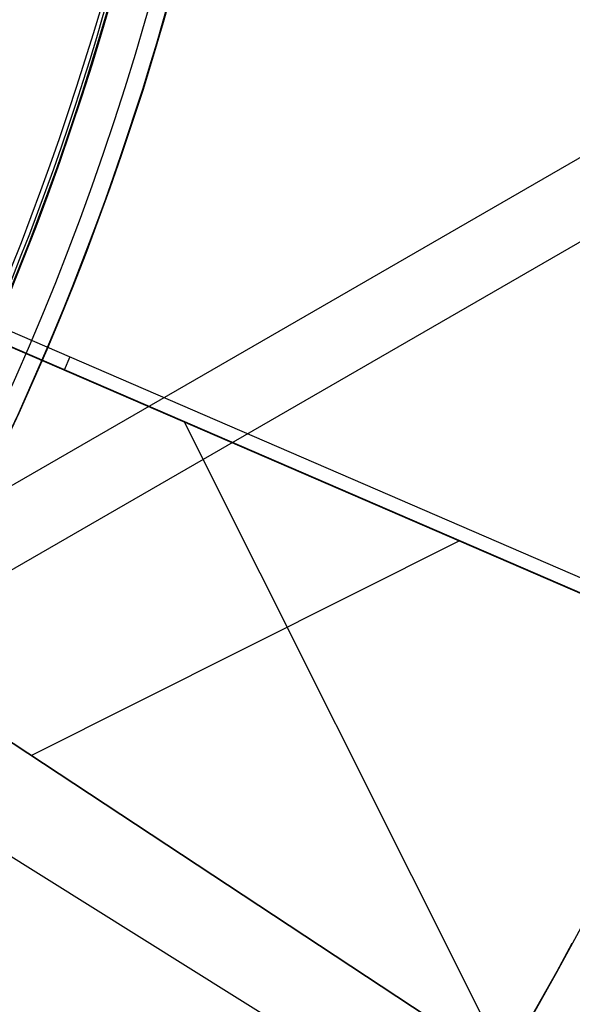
# Model space of a CAD drawing. Extents: x 19499 to 20475, y -6718 to -5871.
# Tile 22 of 60: x 20010.21 to 20015.11, y -6417.21 to -6408.47. Entities that reach past the tile are written whole.
import ezdxf

# ---------------------------------------------------------------- set-up
doc = ezdxf.new("R2010")
doc.units = 0
doc.layers.get('0').update_dxf_attribs({"linetype": 'CONTINUOUS'})
for name, color, linetype in [('BLANCO_METALICO', 7, 'CONTINUOUS'), ('COLOR', 7, 'CONTINUOUS'), ('LUZ', 7, 'CONTINUOUS')]:
    doc.layers.add(name, color=color, linetype=linetype)

msp = doc.modelspace()

# ---------------------------------------------------------------- linework, layer by layer
for p, q in [((20030.79391685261, -6401.428438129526, 105.1250029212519), (19965.06667873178, -6439.376076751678, 105.1250029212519)), ((20027.58177975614, -6402.5343723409, 51.12500292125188), (19967.63051440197, -6437.14725153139, 51.12500292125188))]:
    msp.add_line(p, q)
at = {"extrusion": (0.112475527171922, 0.1948133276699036, 0.974370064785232)}
msp.add_lwpolyline([(-20545.72119684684, -4382.985045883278), (-20546.23174644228, -4382.676077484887), (-20546.74029225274, -4382.36241276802), (-20547.24677385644, -4382.044070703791), (-20547.75113102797, -4381.721071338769), (-20548.25330376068, -4381.393435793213), (-20548.75323228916, -4381.06118625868), (-20549.25085711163, -4380.724345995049), (-20549.74611901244, -4380.382939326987), (-20550.23895908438, -4380.036991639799), (-20550.72931875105, -4379.686529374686), (-20551.21713978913, -4379.331580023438), (-20551.70236435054, -4378.972172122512), (-20552.1849349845, -4378.608335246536), (-20552.66479465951, -4378.240100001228), (-20553.14188678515, -4377.867498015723), (-20553.6161552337, -4377.490561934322), (-20554.08754436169, -4377.109325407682), (-20554.55599903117, -4376.723823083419), (-20555.02146463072, -4376.334090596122), (-20555.48388709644, -4375.940164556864), (-20555.9432129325, -4375.542082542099), (-20556.3993892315, -4375.139883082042), (-20556.85236369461, -4374.73360564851), (-20557.30208465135, -4374.323290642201), (-20557.7485010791, -4373.908979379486), (-20558.19156262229, -4373.490714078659), (-20558.63121961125, -4373.068537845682), (-20559.06742308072, -4372.642494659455), (-20559.50012478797, -4372.212629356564), (-20559.92927723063, -4371.778987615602), (-20560.35483366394, -4371.341615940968), (-20560.77674811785, -4370.900561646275), (-20561.1949754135, -4370.455872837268), (-20561.60947117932, -4370.007598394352), (-20562.02019186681, -4369.555787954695), (-20562.42709476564, -4369.100491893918), (-20562.83013801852, -4368.641761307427), (-20563.22928063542, -4368.179647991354), (-20563.6244825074, -4367.71420442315), (-20564.0157044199, -4367.245483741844), (-20564.40290806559, -4366.773539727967), (-20564.78605605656, -4366.298426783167), (-20565.16511193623, -4365.820199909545), (-20565.54004019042, -4365.338914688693), (-20565.91080625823, -4364.854627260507), (-20566.27737654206, -4364.36739430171), (-20566.63971841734, -4363.877273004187), (-20566.99780024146, -4363.384321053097), (-20567.3515913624, -4362.888596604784), (-20567.70106212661, -4362.390158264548), (-20568.0461838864, -4361.889065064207), (-20568.38692900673, -4361.38537643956), (-20568.72327087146, -4360.879152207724), (-20569.05518388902, -4360.370452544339), (-20569.38264349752, -4359.85933796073), (-20569.70562616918, -4359.345869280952), (-20570.02410941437, -4358.830107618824), (-20570.33807178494, -4358.312114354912), (-20570.64749287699, -4357.791951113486), (-20570.9523533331, -4357.269679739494), (-20571.25263484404, -4356.745362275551), (-20571.54832014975, -4356.219060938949), (-20571.83939303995, -4355.690838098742), (-20572.12583835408, -4355.160756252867), (-20572.40764198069, -4354.628878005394), (-20572.68479085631, -4354.095266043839), (-20572.95727296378, -4353.559983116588), (-20573.22507732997, -4353.023092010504), (-20573.48819402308, -4352.48465552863), (-20573.74661414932, -4351.944736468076), (-20574.00032984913, -4351.403397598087), (-20574.24933429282, -4350.86070163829), (-20574.49362167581, -4350.316711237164), (-20574.73318721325, -4349.771488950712), (-20574.96802713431, -4349.22509722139), (-20575.19813867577, -4348.677598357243), (-20575.42352007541, -4348.129054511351), (-20575.64417056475, -4347.579527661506), (-20575.86009036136, -4347.029079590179), (-20576.07128066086, -4346.477771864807), (-20576.27774362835, -4345.925665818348), (-20576.47948238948, -4345.372822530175), (-20576.67650102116, -4344.819302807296), (-20576.86880454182, -4344.265167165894), (-20577.05639890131, -4343.710475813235), (-20577.23929097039, -4343.155288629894), (-20577.41748852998, -4342.599665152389), (-20577.59100025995, -4342.043664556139), (-20577.7598357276, -4341.487345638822), (-20577.92400537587, -4340.930766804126), (-20578.08352051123, -4340.373986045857), (-20578.23839329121, -4339.817060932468), (-20578.38863671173, -4339.260048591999), (-20578.53426459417, -4338.703005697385), (-20578.67529157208, -4338.145988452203), (-20578.81173307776, -4337.589052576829), (-20578.94360532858, -4337.032253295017), (-20579.07092531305, -4336.475645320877), (-20579.19371077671, -4335.919282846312), (-20579.31198020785, -4335.363219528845), (-20579.42575282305, -4334.807508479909), (-20579.53504855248, -4334.252202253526), (-20579.63988802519, -4333.697352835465), (-20579.7402925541, -4333.143011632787), (-20579.83628412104, -4332.589229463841), (-20579.92788536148, -4332.036056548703), (-20580.01511954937, -4331.483542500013), (-20580.09801058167, -4330.931736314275), (-20580.17658296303, -4330.380686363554), (-20580.25086179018, -4329.830440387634), (-20580.32087273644, -4329.281045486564), (-20580.38664203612, -4328.732548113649), (-20580.44819646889, -4328.184994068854), (-20580.50556334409, -4327.638428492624), (-20580.55877048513, -4327.092895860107), (-20580.60784621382, -4326.548439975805), (-20580.6528193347, -4326.00510396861), (-20580.69371911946, -4325.462930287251), (-20580.73057529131, -4324.921960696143), (-20580.76341800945, -4324.382236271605), (-20580.79227785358, -4323.843797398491), (-20580.81718580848, -4323.306683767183), (-20580.83817324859, -4322.770934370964), (-20580.85527192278, -4322.236587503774), (-20580.8685139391, -4321.703680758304), (-20580.87793174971, -4321.172251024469), (-20580.88355813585, -4320.642334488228), (-20580.88542619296, -4320.113966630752), (-20580.88362697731, -4319.595425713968), (-20580.87820832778, -4319.075392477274), (-20580.86913895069, -4318.553900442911), (-20580.85638784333, -4318.030983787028), (-20580.83992430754, -4317.506677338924), (-20580.81971796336, -4316.981016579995), (-20580.79573876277, -4316.454037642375), (-20580.76795700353, -4315.925777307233), (-20580.73634334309, -4315.396273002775), (-20580.70086881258, -4314.865562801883), (-20580.66150483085, -4314.333685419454), (-20580.61822321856, -4313.800680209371), (-20580.57099621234, -4313.266587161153), (-20580.51979647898, -4312.731446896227), (-20580.46459712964, -4312.195300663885), (-20580.40537173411, -4311.658190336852), (-20580.34209433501, -4311.120158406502), (-20580.2747394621, -4310.58124797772), (-20580.20328214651, -4310.041502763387), (-20580.12769793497, -4309.500967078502), (-20580.04796290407, -4308.959685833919), (-20579.96405367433, -4308.417704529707), (-20579.87594742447, -4307.875069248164), (-20579.78362190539, -4307.331826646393), (-20579.6870554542, -4306.788023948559), (-20579.5862270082, -4306.243708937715), (-20579.48111611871, -4305.698929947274), (-20579.3717029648, -4305.153735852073), (-20579.25796836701, -4304.608176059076), (-20579.1398938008, -4304.062300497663), (-20579.01746141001, -4303.516159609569), (-20578.89065402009, -4302.969804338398), (-20578.75945515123, -4302.4232861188), (-20578.62384903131, -4301.876656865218), (-20578.48382060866, -4301.329968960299), (-20578.33935556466, -4300.783275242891), (-20578.19044032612, -4300.23662899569), (-20578.03706207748, -4299.690083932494), (-20577.87920877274, -4299.143694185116), (-20577.71686914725, -4298.597514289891), (-20577.55003272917, -4298.051599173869), (-20577.37868985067, -4297.506004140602), (-20577.20283165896, -4296.960784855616), (-20577.02245012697, -4296.415997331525), (-20576.83753806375, -4295.871697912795), (-20576.64808912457, -4295.327943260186), (-20576.45409782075, -4294.784790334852), (-20576.25555952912, -4294.242296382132), (-20576.05247050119, -4293.700518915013), (-20575.84482787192, -4293.159515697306), (-20575.63262966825, -4292.619344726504), (-20575.41587481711, -4292.080064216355), (-20575.19456315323, -4291.54173257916), (-20574.96869542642, -4291.004408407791), (-20574.73827330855, -4290.468150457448), (-20574.50329940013, -4289.933017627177), (-20574.26377723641, -4289.399068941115), (-20574.01971129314, -4288.866363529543), (-20573.77110699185, -4288.334960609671), (-20573.51797070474, -4287.804919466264), (-20573.26030975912, -4287.276299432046), (-20572.99813244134, -4286.749159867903), (-20572.73144800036, -4286.22356014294), (-20572.46026665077, -4285.699559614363), (-20572.18459957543, -4285.177217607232), (-20571.90445892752, -4284.656593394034), (-20571.61985783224, -4284.137746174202), (-20571.33081038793, -4283.62073505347), (-20571.0373316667, -4283.105619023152), (-20570.73943771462, -4282.592456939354), (-20570.43714555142, -4282.081307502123), (-20570.13047316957, -4281.572229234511), (-20569.819439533, -4281.065280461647), (-20569.50406457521, -4280.560519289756), (-20569.18436919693, -4280.058003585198), (-20568.86037526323, -4279.55779095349), (-20568.53210560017, -4279.059938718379), (-20568.19958399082, -4278.564503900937), (-20567.86283517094, -4278.071543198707), (-20567.52188482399, -4277.581112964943), (-20567.1767595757, -4277.093269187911), (-20566.82748698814, -4276.608067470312), (-20566.47409555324, -4276.125563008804), (-20566.11661468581, -4275.645810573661), (-20565.75507471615, -4275.168864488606), (-20565.38950688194, -4274.694778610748), (-20565.0199433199, -4274.223606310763), (-20564.64641705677, -4273.755400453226), (-20564.26896199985, -4273.290213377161), (-20563.88761292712, -4272.828096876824), (-20563.50240547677, -4272.369102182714), (-20563.11337613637, -4271.913279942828), (-20562.72056223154, -4271.460680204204), (-20562.3240019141, -4271.011352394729), (-20561.92373414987, -4270.565345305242), (-20561.51979870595, -4270.122707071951), (-20561.11223613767, -4269.683485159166), (-20560.70108777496, -4269.247726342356), (-20560.28639570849, -4268.815476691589), (-20559.86820277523, -4268.386781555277), (-20559.44655254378, -4267.96168554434), (-20559.0214892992, -4267.540232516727), (-20558.5930580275, -4267.122465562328), (-20558.16130439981, -4266.708426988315), (-20557.72627475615, -4266.298158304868), (-20557.28801608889, -4265.891700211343), (-20556.8465760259, -4265.489092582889), (-20556.40200281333, -4265.090374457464), (-20555.95434529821, -4264.695584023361), (-20555.50365291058, -4264.304758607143), (-20555.04997564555, -4263.917934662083), (-20554.59336404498, -4263.535147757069), (-20554.13386917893, -4263.156432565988), (-20553.67154262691, -4262.781822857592), (-20553.20643645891, -4262.411351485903), (-20552.7386032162, -4262.045050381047), (-20552.26809589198, -4261.682950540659), (-20551.79496791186, -4261.325082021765), (-20551.31927311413, -4260.971473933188), (-20550.84106572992, -4260.622154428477), (-20550.36040036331, -4260.277150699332), (-20549.87733197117, -4259.936488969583), (-20549.39191584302, -4259.600194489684), (-20548.90420758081, -4259.268291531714), (-20548.41426307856, -4258.940803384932), (-20547.92213850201, -4258.617752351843), (-20547.42789026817, -4258.299159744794), (-20546.93157502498, -4257.9850458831)], dxfattribs=at)
at = {"extrusion": (0.112475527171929, 0.1948133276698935, 0.9743700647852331)}
msp.add_lwpolyline([(-20544.81033906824, -4257.985045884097), (-20545.33140868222, -4258.289837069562), (-20545.85052834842, -4258.599487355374), (-20546.36763479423, -4258.913978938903), (-20546.88266491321, -4259.233292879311), (-20547.39555578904, -4259.557409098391), (-20547.90624471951, -4259.886306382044), (-20548.41466924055, -4260.219962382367), (-20548.9207671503, -4260.558353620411), (-20549.42447653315, -4260.901455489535), (-20549.92573578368, -4261.249242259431), (-20550.42448363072, -4261.60168708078), (-20550.92065916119, -4261.958761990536), (-20551.41420184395, -4262.320437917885), (-20551.90505155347, -4262.686684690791), (-20552.39314859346, -4263.057471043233), (-20552.87843372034, -4263.432764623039), (-20553.3608481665, -4263.812532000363), (-20553.84033366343, -4264.196738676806), (-20554.31683246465, -4264.585349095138), (-20554.79028736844, -4264.978326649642), (-20555.26064174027, -4265.375633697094), (-20555.72783953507, -4265.777231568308), (-20556.19182531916, -4266.183080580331), (-20556.65254429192, -4266.593140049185), (-20557.10994230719, -4267.007368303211), (-20557.56396589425, -4267.425722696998), (-20558.01456227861, -4267.848159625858), (-20558.46167940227, -4268.274634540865), (-20558.90526594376, -4268.705101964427), (-20559.34527133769, -4269.139515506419), (-20559.78164579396, -4269.577827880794), (-20560.21434031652, -4270.019990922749), (-20560.64330672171, -4270.465955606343), (-20561.06849765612, -4270.915672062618), (-20561.48986661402, -4271.369089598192), (-20561.90736795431, -4271.82615671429), (-20562.32095691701, -4272.286821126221), (-20562.73058963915, -4272.751029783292), (-20563.13622317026, -4273.218728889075), (-20563.53781548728, -4273.689863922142), (-20563.93532550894, -4274.164379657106), (-20564.3287131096, -4274.642220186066), (-20564.71793913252, -4275.123328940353), (-20565.10296540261, -4275.607648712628), (-20565.48375473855, -4276.095121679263), (-20565.86027096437, -4276.58568942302), (-20566.23247892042, -4277.079292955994), (-20566.60034447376, -4277.575872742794), (-20566.96383452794, -4278.075368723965), (-20567.32291703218, -4278.577720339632), (-20567.67756098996, -4279.082866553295), (-20568.02773646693, -4279.590745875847), (-20568.37341459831, -4280.101296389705), (-20568.71456759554, -4280.61445577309), (-20569.05116875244, -4281.13016132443), (-20569.38319245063, -4281.648349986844), (-20569.71061416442, -4282.168958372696), (-20570.033410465, -4282.691922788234), (-20570.35155902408, -4283.217179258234), (-20570.66503861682, -4283.744663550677), (-20570.97382912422, -4284.27431120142), (-20571.27791153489, -4284.806057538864), (-20571.57726794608, -4285.339837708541), (-20571.8718815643, -4285.875586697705), (-20572.16173670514, -4286.413239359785), (-20572.44681879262, -4286.952730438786), (-20572.72711435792, -4287.493994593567), (-20573.00261103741, -4288.036966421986), (-20573.27329757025, -4288.581580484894), (-20573.53916379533, -4289.127771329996), (-20573.80020064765, -4289.675473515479), (-20574.0564001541, -4290.224621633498), (-20574.3077554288, -4290.775150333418), (-20574.55426066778, -4291.326994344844), (-20574.79591114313, -4291.880088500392), (-20575.03270319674, -4292.434367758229), (-20575.26463423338, -4292.989767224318), (-20575.49170271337, -4293.546222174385), (-20575.71390814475, -4294.103668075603), (-20575.93125107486, -4294.662040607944), (-20576.14373308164, -4295.22127568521), (-20576.35135676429, -4295.781309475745), (-20576.55412573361, -4296.342078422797), (-20576.75204460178, -4296.903519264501), (-20576.94511897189, -4297.465569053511), (-20577.1333554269, -4298.02816517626), (-20577.31676151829, -4298.59124537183), (-20577.49534575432, -4299.15474775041), (-20577.66911758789, -4299.718610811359), (-20577.83808740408, -4300.282773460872), (-20578.00226650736, -4300.847175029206), (-20578.16166710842, -4301.411755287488), (-20578.31630231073, -4301.976454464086), (-20578.4661860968, -4302.541213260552), (-20578.61133331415, -4303.105972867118), (-20578.75175966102, -4303.670674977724), (-20578.88748167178, -4304.235261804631), (-20579.01851670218, -4304.799676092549), (-20579.1448829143, -4305.363861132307), (-20579.26659926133, -4305.927760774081), (-20579.38368547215, -4306.491319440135), (-20579.49616203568, -4307.054482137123), (-20579.60405018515, -4307.617194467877), (-20579.70737188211, -4308.179402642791), (-20579.80614980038, -4308.741053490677), (-20579.90040730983, -4309.302094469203), (-20579.99016846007, -4309.862473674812), (-20580.07545796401, -4310.422139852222), (-20580.15630118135, -4310.981042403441), (-20580.232724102, -4311.539131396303), (-20580.30475332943, -4312.09635757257), (-20580.37241606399, -4312.652672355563), (-20580.43574008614, -4313.20802785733), (-20580.49475373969, -4313.762376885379), (-20580.54948591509, -4314.315672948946), (-20580.59996603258, -4314.867870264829), (-20580.64622402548, -4315.418923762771), (-20580.68829032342, -4315.968789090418), (-20580.72619583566, -4316.517422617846), (-20580.75997193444, -4317.064781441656), (-20580.78965043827, -4317.610823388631), (-20580.81526359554, -4318.15550701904), (-20580.83684406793, -4318.698791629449), (-20580.85442491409, -4319.240637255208), (-20580.8680395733, -4319.781004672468), (-20580.87772184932, -4320.319855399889), (-20580.88350589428, -4320.857151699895), (-20580.88542619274, -4321.392856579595), (-20580.88367452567, -4321.904499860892), (-20580.87839934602, -4322.417596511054), (-20580.86957058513, -4322.932114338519), (-20580.85715844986, -4323.448020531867), (-20580.84113343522, -4323.965281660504), (-20580.82146633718, -4324.483863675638), (-20580.79812826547, -4325.003731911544), (-20580.77109065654, -4325.524851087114), (-20580.74032528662, -4326.047185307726), (-20580.70580428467, -4326.570698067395), (-20580.66750014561, -4327.095352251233), (-20580.6253857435, -4327.621110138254), (-20580.57943434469, -4328.147933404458), (-20580.5296196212, -4328.675783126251), (-20580.47591566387, -4329.204619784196), (-20580.41829699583, -4329.734403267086), (-20580.3567385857, -4330.265092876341), (-20580.29121586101, -4330.796647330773), (-20580.22170472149, -4331.32902477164), (-20580.14818155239, -4331.862182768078), (-20580.07062323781, -4332.396078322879), (-20579.98900717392, -4332.930667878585), (-20579.90331128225, -4333.465907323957), (-20579.81351402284, -4334.00175200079), (-20579.71959440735, -4334.538156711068), (-20579.62153201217, -4335.075075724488), (-20579.51930699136, -4335.612462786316), (-20579.41290008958, -4336.150271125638), (-20579.30229265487, -4336.688453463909), (-20579.18746665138, -4337.226962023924), (-20579.0684046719, -4337.765748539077), (-20578.94508995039, -4338.30476426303), (-20578.81750637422, -4338.843959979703), (-20578.68563849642, -4339.383286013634), (-20578.54947154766, -4339.922692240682), (-20578.4089914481, -4340.462128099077), (-20578.26418481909, -4341.001542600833), (-20578.11503899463, -4341.540884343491), (-20577.96154203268, -4342.080101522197), (-20577.80368272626, -4342.619141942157), (-20577.64145061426, -4343.157953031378), (-20577.47483599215, -4343.696481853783), (-20577.30382992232, -4344.234675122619), (-20577.12842424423, -4344.772479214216), (-20576.94861158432, -4345.309840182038), (-20576.76438536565, -4345.84670377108), (-20576.5757398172, -4346.383015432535), (-20576.38266998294, -4346.918720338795), (-20576.18517173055, -4347.453763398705), (-20575.98324175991, -4347.988089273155), (-20575.77687761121, -4348.521642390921), (-20575.56607767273, -4349.05436696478), (-20575.35084118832, -4349.586207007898), (-20575.1311682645, -4350.117106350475), (-20574.90705987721, -4350.647008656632), (-20574.67851787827, -4351.175857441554), (-20574.44554500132, -4351.703596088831), (-20574.20814486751, -4352.230167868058), (-20573.96632199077, -4352.755515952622), (-20573.72008178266, -4353.279583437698), (-20573.46943055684, -4353.802313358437), (-20573.21437553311, -4354.323648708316), (-20572.95492484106, -4354.843532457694), (-20572.69108752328, -4355.361907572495), (-20572.42287353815, -4355.878717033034), (-20572.1502937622, -4356.393903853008), (-20571.873359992, -4356.907411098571), (-20571.59208494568, -4357.419181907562), (-20571.30648226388, -4357.929159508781), (-20571.01656651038, -4358.437287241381), (-20570.72235317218, -4358.943508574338), (-20570.42385865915, -4359.44776712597), (-20570.12110030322, -4359.95000668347), (-20569.81409635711, -4360.450171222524), (-20569.50286599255, -4360.948204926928), (-20569.18742929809, -4361.444052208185), (-20568.86780727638, -4361.937657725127), (-20568.54402184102, -4362.428966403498), (-20568.21609581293, -4362.917923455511), (-20567.88405291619, -4363.40447439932), (-20567.54791777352, -4363.888565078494), (-20567.20771590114, -4364.37014168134), (-20566.86347370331, -4364.849150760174), (-20566.51521846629, -4365.325539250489), (-20566.16297835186, -4365.799254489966), (-20565.80678239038, -4366.270244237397), (-20565.44666047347, -4366.738456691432), (-20565.08264334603, -4367.203840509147), (-20564.71476259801, -4367.66634482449), (-20564.34305065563, -4368.12591926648), (-20563.96754077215, -4368.582513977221), (-20563.58826701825, -4369.036079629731), (-20563.20526427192, -4369.486567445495), (-20562.81856820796, -4369.933929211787), (-20562.42821528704, -4370.378117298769), (-20562.03424274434, -4370.819084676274), (-20561.6366885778, -4371.256784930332), (-20561.23559153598, -4371.691172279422), (-20560.83099110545, -4372.122201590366), (-20560.42292749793, -4372.549828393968), (-20560.0114416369, -4372.974008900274), (-20559.59657514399, -4373.394700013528), (-20559.17837032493, -4373.811859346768), (-20558.75687015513, -4374.225445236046), (-20558.33211826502, -4374.635416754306), (-20557.90415892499, -4375.041733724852), (-20557.47303703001, -4375.444356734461), (-20557.03879808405, -4375.84324714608), (-20556.60148818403, -4376.238367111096), (-20556.16115400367, -4376.629679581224), (-20555.71784277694, -4377.017148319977), (-20555.27160228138, -4377.400737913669), (-20554.82248082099, -4377.780413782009), (-20554.37052720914, -4378.156142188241), (-20553.91579075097, -4378.527890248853), (-20553.45832122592, -4378.895625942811), (-20552.99816886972, -4379.259318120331), (-20552.53538435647, -4379.618936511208), (-20552.0700187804, -4379.974451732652), (-20551.60212363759, -4380.32583529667), (-20551.13175080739, -4380.673059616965), (-20550.65895253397, -4381.016098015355), (-20550.18378140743, -4381.354924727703), (-20549.70629034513, -4381.68951490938), (-20549.22653257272, -4382.019844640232), (-20548.74456160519, -4382.345890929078), (-20548.26043122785, -4382.66763171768), (-20547.77419547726, -4382.985045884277)], dxfattribs=at)
at = {"extrusion": (0.1124755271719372, 0.1948133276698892, 0.9743700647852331)}
msp.add_lwpolyline([(-20551.17138497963, -4257.985045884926), (-20551.64679980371, -4258.320163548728), (-20552.11996327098, -4258.659354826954), (-20552.59082622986, -4259.002596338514), (-20553.0593398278, -4259.349863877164), (-20553.52545552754, -4259.701132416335), (-20553.98912512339, -4260.05637611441), (-20554.45030075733, -4260.415568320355), (-20554.90893493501, -4260.778681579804), (-20555.36498054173, -4261.145687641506), (-20555.81839085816, -4261.516557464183), (-20556.26911957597, -4261.891261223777), (-20556.71712081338, -4262.26976832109), (-20557.16234913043, -4262.652047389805), (-20557.60475954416, -4263.038066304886), (-20558.04430754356, -4263.427792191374), (-20558.48094910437, -4263.821191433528), (-20558.91464070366, -4264.218229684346), (-20559.34533933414, -4264.618871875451), (-20559.77300251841, -4265.023082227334), (-20560.19758832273, -4265.43082425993), (-20560.61905537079, -4265.842060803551), (-20561.03736285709, -4266.256754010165), (-20561.45247056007, -4266.674865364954), (-20561.86433885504, -4267.096355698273), (-20562.27292872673, -4267.521185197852), (-20562.67820178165, -4267.949313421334), (-20563.08012026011, -4268.38069930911), (-20563.4786470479, -4268.81530119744), (-20563.87374568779, -4269.253076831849), (-20564.26538039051, -4269.693983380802), (-20564.65351604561, -4270.137977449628), (-20565.03811823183, -4270.585015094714), (-20565.41915322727, -4271.035051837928), (-20565.79658801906, -4271.488042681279), (-20566.17039031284, -4271.943942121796), (-20566.54052854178, -4272.402704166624), (-20566.90697187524, -4272.864282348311), (-20567.26969022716, -4273.328629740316), (-20567.62865426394, -4273.795698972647), (-20567.98383541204, -4274.265442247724), (-20568.33520586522, -4274.737811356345), (-20568.68273859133, -4275.212757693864), (-20569.02640733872, -4275.690232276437), (-20569.36618664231, -4276.170185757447), (-20569.70205182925, -4276.652568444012), (-20570.03397902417, -4277.137330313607), (-20570.36194515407, -4277.624421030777), (-20570.68592795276, -4278.113789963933), (-20571.00590596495, -4278.605386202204), (-20571.32185854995, -4279.099158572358), (-20571.63376588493, -4279.595055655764), (-20571.94160896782, -4280.093025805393), (-20572.24536961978, -4280.593017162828), (-20572.5450304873, -4281.094977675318), (-20572.8405750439, -4281.598855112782), (-20573.13198759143, -4282.104597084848), (-20573.41925326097, -4282.612151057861), (-20573.70235801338, -4283.121464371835), (-20573.98128863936, -4283.632484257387), (-20574.25603275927, -4284.145157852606), (-20574.52657882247, -4284.65943221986), (-20574.79291610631, -4285.175254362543), (-20575.05503471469, -4285.692571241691), (-20575.31292557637, -4286.211329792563), (-20575.56658044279, -4286.731476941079), (-20575.81599188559, -4287.252959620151), (-20576.06115329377, -4287.775724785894), (-20576.30205887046, -4288.299719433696), (-20576.5387036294, -4288.824890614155), (-20576.771083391, -4289.351185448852), (-20576.99919477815, -4289.878551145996), (-20577.22303521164, -4290.406935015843), (-20577.44260290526, -4290.936284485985), (-20577.6578968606, -4291.466547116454), (-20577.86891686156, -4291.997670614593), (-20578.07566346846, -4292.529602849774), (-20578.27813801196, -4293.062291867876), (-20578.47634258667, -4293.595685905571), (-20578.6702800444, -4294.129733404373), (-20578.85995398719, -4294.664383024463), (-20579.0453687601, -4295.19958365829), (-20579.22652944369, -4295.735284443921), (-20579.40344184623, -4296.271434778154), (-20579.57611249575, -4296.807984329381), (-20579.74454863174, -4297.344883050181), (-20579.9087581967, -4297.882081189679), (-20580.06874982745, -4298.419529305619), (-20580.22453284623, -4298.957178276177), (-20580.37611725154, -4299.49497931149), (-20580.52351370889, -4300.032883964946), (-20580.66673354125, -4300.570844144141), (-20580.80578871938, -4301.108812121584), (-20580.94069185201, -4301.646740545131), (-20581.07145617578, -4302.184582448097), (-20581.19809554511, -4302.722291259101), (-20581.32062442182, -4303.259820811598), (-20581.43905786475, -4303.797125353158), (-20581.55341151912, -4304.334159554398), (-20581.66370160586, -4304.870878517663), (-20581.76994491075, -4305.40723778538), (-20581.87215877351, -4305.943193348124), (-20581.97036107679, -4306.47870165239), (-20582.06457023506, -4307.013719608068), (-20582.15480518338, -4307.548204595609), (-20582.24108536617, -4308.082114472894), (-20582.32343072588, -4308.615407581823), (-20582.40186169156, -4309.148042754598), (-20582.4763991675, -4309.679979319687), (-20582.54706452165, -4310.211177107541), (-20582.61387957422, -4310.741596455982), (-20582.67686658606, -4311.271198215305), (-20582.7360482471, -4311.799943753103), (-20582.79144766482, -4312.327794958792), (-20582.84308835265, -4312.854714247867), (-20582.89099421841, -4313.380664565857), (-20582.93518955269, -4313.905609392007), (-20582.97569901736, -4314.429512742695), (-20583.01254763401, -4314.952339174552), (-20583.04576077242, -4315.474053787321), (-20583.07536413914, -4315.994622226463), (-20583.10138376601, -4316.514010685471), (-20583.12384599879, -4317.03218590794), (-20583.14277748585, -4317.549115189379), (-20583.15820516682, -4318.064766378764), (-20583.17015626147, -4318.579107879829), (-20583.17865825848, -4319.092108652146), (-20583.18373890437, -4319.603738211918), (-20583.18542619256, -4320.113966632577), (-20583.18367871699, -4320.633215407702), (-20583.17841649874, -4321.153914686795), (-20583.1696100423, -4321.67603291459), (-20583.15723011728, -4322.199537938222), (-20583.14124777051, -4322.724397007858), (-20583.12163433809, -4323.250576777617), (-20583.09836145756, -4323.778043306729), (-20583.07140108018, -4324.306762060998), (-20583.04072548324, -4324.836697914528), (-20583.00630728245, -4325.367815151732), (-20582.96811944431, -4325.900077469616), (-20582.9261352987, -4326.433447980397), (-20582.88032855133, -4326.967889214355), (-20582.83067329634, -4327.503363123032), (-20582.77714402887, -4328.039831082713), (-20582.71971565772, -4328.577253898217), (-20582.65836351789, -4329.115591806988), (-20582.59306338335, -4329.654804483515), (-20582.52379147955, -4330.194851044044), (-20582.4505244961, -4330.735690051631), (-20582.37323959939, -4331.277279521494), (-20582.29191444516, -4331.819576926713), (-20582.20652719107, -4332.362539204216), (-20582.11705650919, -4332.906122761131), (-20582.02348159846, -4333.450283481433), (-20581.92578219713, -4333.99497673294), (-20581.82393859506, -4334.540157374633), (-20581.71793164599, -4335.085779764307), (-20581.60774277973, -4335.631797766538), (-20581.49335401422, -4336.178164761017), (-20581.37474796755, -4336.724833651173), (-20581.25190786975, -4337.271756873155), (-20581.12481757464, -4337.818886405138), (-20580.99346157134, -4338.366173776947), (-20580.8578249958, -4338.913570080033), (-20580.71789364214, -4339.46102597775), (-20580.57365397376, -4340.008491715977), (-20580.42509313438, -4340.555917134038), (-20580.27219895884, -4341.103251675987), (-20580.11495998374, -4341.650444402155), (-20579.95336545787, -4342.197444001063), (-20579.78740535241, -4342.744198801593), (-20579.61707037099, -4343.290656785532), (-20579.44235195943, -4343.836765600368), (-20579.26324231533, -4344.382472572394), (-20579.07973439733, -4344.927724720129), (-20578.8918219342, -4345.472468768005), (-20578.69949943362, -4346.016651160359), (-20578.50276219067, -4346.560218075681), (-20578.30160629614, -4347.103115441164), (-20578.09602864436, -4347.645288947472), (-20577.88602694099, -4348.186684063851), (-20577.67159971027, -4348.727246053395), (-20577.45274630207, -4349.266919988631), (-20577.22946689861, -4349.805650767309), (-20577.00176252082, -4350.343383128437), (-20576.76963503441, -4350.88006166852), (-20576.53308715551, -4351.415630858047), (-20576.29212245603, -4351.950035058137), (-20576.04674536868, -4352.48321853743), (-20575.79696119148, -4353.015125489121), (-20575.54277609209, -4353.545700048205), (-20575.2841971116, -4354.074886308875), (-20575.02123216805, -4354.602628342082), (-20574.75389005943, -4355.128870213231), (-20574.48218046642, -4355.65355600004), (-20574.20611395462, -4356.176629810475), (-20573.92570197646, -4356.69803580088), (-20573.64095687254, -4357.217718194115), (-20573.35189187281, -4357.735621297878), (-20573.05852109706, -4358.25168952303), (-20572.76085955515, -4358.765867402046), (-20572.45892314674, -4359.27809960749), (-20572.15272866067, -4359.788330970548), (-20571.84229377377, -4360.296506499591), (-20571.52763704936, -4360.802571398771), (-20571.20877793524, -4361.306471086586), (-20570.88573676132, -4361.808151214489), (-20570.55853473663, -4362.307557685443), (-20570.22719394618, -4362.804636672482), (-20569.89173734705, -4363.299334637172), (-20569.5521887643, -4363.791598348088), (-20569.20857288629, -4364.281374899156), (-20568.86091525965, -4364.768611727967), (-20568.50924228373, -4365.253256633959), (-20568.15358120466, -4365.735257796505), (-20567.79396010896, -4366.214563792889), (-20567.43040791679, -4366.691123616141), (-20567.06295437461, -4367.164886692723), (-20566.69163004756, -4367.635802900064), (-20566.3164663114, -4368.103822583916), (-20565.93749534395, -4368.568896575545), (-20565.55475011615, -4369.030976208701), (-20565.16826438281, -4369.490013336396), (-20564.77807267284, -4369.945960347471), (-20564.38421027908, -4370.398770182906), (-20563.98671324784, -4370.848396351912), (-20563.58561836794, -4371.294792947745), (-20563.18096315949, -4371.737914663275), (-20562.77278586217, -4372.177716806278), (-20562.36112542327, -4372.614155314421), (-20561.94602148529, -4373.047186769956), (-20561.52751437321, -4373.476768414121), (-20561.1056450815, -4373.902858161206), (-20560.68045526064, -4374.325414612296), (-20560.25198720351, -4374.744397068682), (-20559.82028383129, -4375.159765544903), (-20559.3853886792, -4375.571480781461), (-20558.9473458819, -4375.979504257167), (-20558.50620015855, -4376.383798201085), (-20558.06199679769, -4376.784325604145), (-20557.61478164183, -4377.181050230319), (-20557.16460107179, -4377.573936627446), (-20556.71150199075, -4377.962950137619), (-20556.25553180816, -4378.348056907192), (-20555.7967384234, -4378.729223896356), (-20555.33517020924, -4379.106418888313), (-20554.8708759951, -4379.479610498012), (-20554.40390505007, -4379.848768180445), (-20553.93430706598, -4380.213862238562), (-20553.46213214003, -4380.574863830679), (-20552.98743075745, -4380.931744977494), (-20552.51025377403, -4381.284478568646), (-20552.03065239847, -4381.633038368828), (-20551.54867817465, -4381.977399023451), (-20551.06438296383, -4382.317536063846), (-20550.57781892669, -4382.653425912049), (-20550.08903850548, -4382.985045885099)], dxfattribs=at)
at = {"extrusion": (0.1124755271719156, 0.1948133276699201, 0.9743700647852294)}
msp.add_lwpolyline([(-20551.92900245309, -4382.985045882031), (-20552.39493319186, -4382.647722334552), (-20552.85859259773, -4382.306462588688), (-20553.31993379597, -4381.961290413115), (-20553.77891022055, -4381.612230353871), (-20554.2354756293, -4381.259307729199), (-20554.68958411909, -4380.902548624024), (-20555.14119014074, -4380.541979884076), (-20555.59024851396, -4380.177629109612), (-20556.03671444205, -4379.809524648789), (-20556.48054352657, -4379.437695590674), (-20556.92169178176, -4379.062171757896), (-20557.36011564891, -4378.682983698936), (-20557.79577201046, -4378.300162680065), (-20558.22861820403, -4377.913740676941), (-20558.6586120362, -4377.523750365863), (-20559.08571179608, -4377.130225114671), (-20559.50987626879, -4376.733198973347), (-20559.93106474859, -4376.332706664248), (-20560.34923705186, -4375.928783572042), (-20560.76435352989, -4375.52146573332), (-20561.17637508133, -4375.110789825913), (-20561.5852631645, -4374.696793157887), (-20561.99097980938, -4374.279513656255), (-20562.39348762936, -4373.858989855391), (-20562.79274983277, -4373.435260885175), (-20563.188730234, -4373.008366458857), (-20563.58139326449, -4372.578346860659), (-20563.97070398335, -4372.145242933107), (-20564.35662808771, -4371.709096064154), (-20564.7391319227, -4371.269948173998), (-20565.11818249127, -4370.827841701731), (-20565.49374746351, -4370.382819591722), (-20565.86579518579, -4369.934925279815), (-20566.23429468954, -4369.484202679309), (-20566.59921569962, -4369.030696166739), (-20566.9605286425, -4368.574450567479), (-20567.31820465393, -4368.115511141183), (-20567.67221558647, -4367.653923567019), (-20568.02253401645, -4367.189733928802), (-20568.36913325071, -4366.722988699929), (-20568.71198733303, -4366.253734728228), (-20569.05107105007, -4365.782019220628), (-20569.386359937, -4365.307889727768), (-20569.71783028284, -4364.831394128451), (-20570.04545913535, -4364.352580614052), (-20570.36922430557, -4363.871497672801), (-20570.68910437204, -4363.388194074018), (-20571.00507868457, -4362.902718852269), (-20571.31712736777, -4362.415121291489), (-20571.62523132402, -4361.925450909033), (-20571.92937223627, -4361.433757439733), (-20572.22953257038, -4360.94009081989), (-20572.52569557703, -4360.444501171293), (-20572.81784529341, -4359.947038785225), (-20573.1059665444, -4359.447754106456), (-20573.39004494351, -4358.946697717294), (-20573.67006689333, -4358.443920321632), (-20573.94601958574, -4357.93947272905), (-20574.21789100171, -4357.433405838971), (-20574.48566991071, -4356.925770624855), (-20574.74934586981, -4356.416618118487), (-20575.00890922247, -4355.905999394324), (-20575.26435109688, -4355.39396555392), (-20575.51566340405, -4354.880567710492), (-20575.76283883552, -4354.365856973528), (-20576.00587086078, -4353.849884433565), (-20576.24475372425, -4353.332701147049), (-20576.4794824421, -4352.81435812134), (-20576.71005279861, -4352.294906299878), (-20576.93646134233, -4351.774396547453), (-20577.15870538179, -4351.25287963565), (-20577.37678298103, -4350.730406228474), (-20577.59069295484, -4350.207026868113), (-20577.8004348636, -4349.682791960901), (-20578.00600900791, -4349.157751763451), (-20578.20741642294, -4348.631956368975), (-20578.4046588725, -4348.105455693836), (-20578.59773884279, -4347.578299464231), (-20578.78665953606, -4347.050537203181), (-20578.97142486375, -4346.522218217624), (-20579.15203943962, -4345.993391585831), (-20579.32850857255, -4345.464106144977), (-20579.50083825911, -4344.934410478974), (-20579.66903517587, -4344.404352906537), (-20579.8331066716, -4343.873981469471), (-20579.99306075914, -4343.343343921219), (-20580.14890610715, -4342.812487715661), (-20580.30065203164, -4342.281459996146), (-20580.44830848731, -4341.750307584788), (-20580.59188605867, -4341.219076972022), (-20580.73139595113, -4340.687814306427), (-20580.86684998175, -4340.156565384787), (-20580.99826056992, -4339.625375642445), (-20581.12564072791, -4339.094290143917), (-20581.24900405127, -4338.563353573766), (-20581.36836470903, -4338.032610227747), (-20581.48373743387, -4337.502104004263), (-20581.59513751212, -4336.971878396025), (-20581.70258077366, -4336.441976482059), (-20581.8060835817, -4335.912440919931), (-20581.90566282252, -4335.383313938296), (-20582.00133589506, -4334.854637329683), (-20582.09312070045, -4334.326452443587), (-20582.18103563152, -4333.798800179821), (-20582.26509956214, -4333.271720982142), (-20582.34533183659, -4332.745254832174), (-20582.42175225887, -4332.219441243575), (-20582.49438108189, -4331.694319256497), (-20582.56323899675, -4331.169927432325), (-20582.62834712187, -4330.646303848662), (-20582.68972699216, -4330.123486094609), (-20582.74740054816, -4329.601511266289), (-20582.80139012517, -4329.080415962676), (-20582.85171844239, -4328.560236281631), (-20582.89840859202, -4328.041007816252), (-20582.94148402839, -4327.522765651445), (-20582.98096855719, -4327.005544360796), (-20583.01688632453, -4326.489378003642), (-20583.04926180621, -4325.974300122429), (-20583.07811979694, -4325.460343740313), (-20583.10348539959, -4324.947541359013), (-20583.1253840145, -4324.435924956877), (-20583.14384132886, -4323.925525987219), (-20583.1588833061, -4323.416375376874), (-20583.17053617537, -4322.908503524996), (-20583.17882642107, -4322.401940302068), (-20583.18378077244, -4321.896715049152), (-20583.18542619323, -4321.39285657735), (-20583.18363339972, -4320.86691804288), (-20583.17823445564, -4320.339491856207), (-20583.16919871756, -4319.810610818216), (-20583.15649582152, -4319.280308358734), (-20583.1400956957, -4318.748618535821), (-20583.11996857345, -4318.215576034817), (-20583.0960850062, -4317.681216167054), (-20583.06841587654, -4317.145574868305), (-20583.03693241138, -4316.608688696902), (-20583.0016061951, -4316.070594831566), (-20582.96240918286, -4315.531331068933), (-20582.91931371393, -4314.990935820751), (-20582.87229252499, -4314.449448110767), (-20582.82131876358, -4313.90690757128), (-20582.76636600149, -4313.363354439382), (-20582.70740824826, -4312.818829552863), (-20582.6444199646, -4312.273374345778), (-20582.57737607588, -4311.727030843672), (-20582.5062519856, -4311.179841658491), (-20582.43102358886, -4310.631849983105), (-20582.35166728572, -4310.083099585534), (-20582.26815999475, -4309.533634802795), (-20582.18047916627, -4308.983500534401), (-20582.08860279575, -4308.432742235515), (-20581.99250943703, -4307.881405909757), (-20581.89217821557, -4307.329538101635), (-20581.78758884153, -4306.777185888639), (-20581.67872162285, -4306.224396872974), (-20581.56555747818, -4305.671219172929), (-20581.4480779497, -4305.117701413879), (-20581.32626521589, -4304.563892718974), (-20581.20010210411, -4304.009842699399), (-20581.06957210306, -4303.45560144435), (-20580.93465937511, -4302.901219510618), (-20580.79534876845, -4302.346747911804), (-20580.65162582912, -4301.792238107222), (-20580.50347681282, -4301.237741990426), (-20580.35088869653, -4300.683311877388), (-20580.19384918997, -4300.129000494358), (-20580.0323467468, -4299.574860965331), (-20579.86637057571, -4299.020946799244), (-20579.69591065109, -4298.467311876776), (-20579.52095772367, -4297.914010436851), (-20579.34150333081, -4297.361097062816), (-20579.15753980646, -4296.808626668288), (-20578.96906029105, -4296.256654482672), (-20578.77605874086, -4295.70523603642), (-20578.57852993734, -4295.154427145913), (-20578.37646949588, -4294.604283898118), (-20578.16987387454, -4294.05486263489), (-20577.95874038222, -4293.506219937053), (-20577.74306718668, -4292.958412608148), (-20577.52285332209, -4292.411497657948), (-20577.29809869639, -4291.865532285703), (-20577.06880409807, -4291.320573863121), (-20576.83497120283, -4290.776679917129), (-20576.59660257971, -4290.233908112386), (-20576.35370169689, -4289.692316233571), (-20576.10627292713, -4289.151962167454), (-20575.85432155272, -4288.612903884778), (-20575.59785377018, -4288.075199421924), (-20575.33687669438, -4287.5389068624), (-20575.07139836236, -4287.004084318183), (-20574.80142773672, -4286.470789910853), (-20574.5269747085, -4285.939081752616), (-20574.24805009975, -4285.409017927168), (-20573.96466566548, -4284.880656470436), (-20573.6768340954, -4284.354055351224), (-20573.384569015, -4283.82927245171), (-20573.08788498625, -4283.306365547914), (-20572.78679750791, -4282.785392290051), (-20572.48132301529, -4282.266410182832), (-20572.17147887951, -4281.749476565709), (-20571.85728340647, -4281.234648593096), (-20571.53875583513, -4280.721983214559), (-20571.21591633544, -4280.211537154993), (-20570.88878600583, -4279.703366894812), (-20570.55738687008, -4279.197528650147), (-20570.22174187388, -4278.694078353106), (-20569.88187488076, -4278.193071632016), (-20569.53781066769, -4277.694563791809), (-20569.18957492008, -4277.198609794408), (-20568.83719422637, -4276.705264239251), (-20568.48069607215, -4276.214581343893), (-20568.12010883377, -4275.726614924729), (-20567.75546177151, -4275.24141837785), (-20567.38678502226, -4274.759044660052), (-20567.01410959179, -4274.279546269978), (-20566.63746734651, -4273.802975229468), (-20566.25689100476, -4273.329383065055), (-20565.8724141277, -4272.858820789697), (-20565.48407110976, -4272.391338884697), (-20565.09189716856, -4271.926987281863), (-20564.69592833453, -4271.465815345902), (-20564.29620143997, -4271.007871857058), (-20563.89275410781, -4270.553204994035), (-20563.48562473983, -4270.101862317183), (-20563.07485250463, -4269.653890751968), (-20562.66047732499, -4269.209336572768), (-20562.24253986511, -4268.768245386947), (-20561.82108151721, -4268.330662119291), (-20561.39614438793, -4267.896630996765), (-20560.96777128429, -4267.466195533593), (-20560.53600569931, -4267.039398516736), (-20560.10089179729, -4266.616281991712), (-20559.66247439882, -4266.196887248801), (-20559.22079896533, -4265.781254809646), (-20558.77591158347, -4265.369424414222), (-20558.32785894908, -4264.96143500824), (-20557.87668835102, -4264.557324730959), (-20557.4224476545, -4264.157130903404), (-20556.96518528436, -4263.760890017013), (-20556.50495020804, -4263.368637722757), (-20556.04179191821, -4262.980408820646), (-20555.5757604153, -4262.59623724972), (-20555.10690618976, -4262.216156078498), (-20554.63528020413, -4261.840197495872), (-20554.16093387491, -4261.46839280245), (-20553.6839190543, -4261.100772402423), (-20553.20428801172, -4260.737365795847), (-20552.7220934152, -4260.378201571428), (-20552.23738831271, -4260.023307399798), (-20551.75022611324, -4259.672710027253), (-20551.26066056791, -4259.326435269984), (-20550.76874575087, -4258.984508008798), (-20550.2745360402, -4258.646952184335), (-20549.77808609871, -4258.313790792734), (-20549.27945085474, -4257.985045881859)], dxfattribs=at)
msp.add_lwpolyline([(20010.13453359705, -6410.673453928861), (20010.22421837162, -6410.445279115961), (20010.31176456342, -6410.216263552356), (20010.39716558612, -6409.986429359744), (20010.48041485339, -6409.755798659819), (20010.56150577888, -6409.524393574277), (20010.64043177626, -6409.292236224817), (20010.71718625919, -6409.059348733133), (20010.79176264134, -6408.825753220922), (20010.86415433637, -6408.591471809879), (20010.93435475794, -6408.356526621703)])
at = {"extrusion": (0, 0, -1)}
for centre, radius, start, end in [((-19986.97575810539, -6401.428438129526, -89.37470231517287), 70.9424557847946, 329.9999999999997, 149.9999999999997), ((-19986.97575810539, -6401.428438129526, -46.50000292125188), 70.9424557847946, 329.9999999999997, 149.9999999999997), ((-19986.97575810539, -6401.428438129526, -88.12500292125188), 52.0912327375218, 329.9999999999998, 149.9999999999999), ((-19986.97575810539, -6401.428438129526, -62.12500292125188), 47.0345567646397, 330.0000000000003, 150.0000000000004), ((-19986.97575810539, -6401.428438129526, -89.37470231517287), 70.94245578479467, 149.9999999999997, 329.9999999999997), ((-19986.97575810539, -6401.428438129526, -46.50000292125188), 70.94245578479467, 149.9999999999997, 329.9999999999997), ((-19986.97575810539, -6401.428438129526, -88.12500292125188), 52.0912327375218, 149.9999999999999, 329.9999999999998), ((-19986.97575810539, -6401.428438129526, -62.12500292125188), 47.0345567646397, 150.0000000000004, 330.0000000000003)]:
    msp.add_arc(centre, radius, start, end, dxfattribs=at)
for centre, radius, start, end in [((19986.97575810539, -6401.428438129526, 89.37470231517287), 73.2424557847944, 30.00000000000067, 210.0000000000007), ((19986.97575810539, -6401.428438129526, 46.50000292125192), 71.74245578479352, 52.4999999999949, 187.500000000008), ((19986.97575814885, -6401.428438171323, 88.63012703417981), 71.44457953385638, 30.0000000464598, 209.9999999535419), ((19986.97575810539, -6401.428438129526, 89.05580518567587), 71.21139006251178, 29.99999999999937, 209.9999999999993), ((19986.97575810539, -6401.428438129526, 67.12500292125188), 53.5819397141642, 30.00000000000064, 210.0000000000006), ((19986.97575810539, -6401.428438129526, 65.62055118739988), 53.58193971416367, 29.99999999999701, 209.999999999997), ((19986.97575810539, -6401.428438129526, 67.12500292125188), 52.0912327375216, 30.00000000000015, 210.0000000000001), ((19986.97575810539, -6401.428438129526, 77.62500292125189), 52.09123273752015, 29.99999999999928, 209.9999999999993), ((19986.97575810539, -6401.428438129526, 105.1250029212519), 43.8181587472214, 29.99999999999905, 209.999999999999), ((19986.97575810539, -6401.428438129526, 52.53957701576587), 42.50584972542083, 30.00000000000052, 210.0000000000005), ((19986.97575810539, -6401.428438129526, 89.37470231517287), 73.2424557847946, 210.0000000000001, 30.00000000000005), ((19986.97575809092, -6401.428438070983, 88.63012703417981), 71.44457953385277, 210.0000000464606, 29.99999995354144), ((19986.97575810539, -6401.428438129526, 89.05580518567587), 71.21139006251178, 209.9999999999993, 29.99999999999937), ((19986.97575810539, -6401.428438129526, 67.12500292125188), 53.5819397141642, 210.0000000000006, 30.00000000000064), ((19986.97575810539, -6401.428438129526, 65.62055118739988), 53.58193971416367, 209.999999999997, 29.99999999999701), ((19986.97575810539, -6401.428438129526, 67.12500292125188), 52.0912327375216, 210.0000000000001, 30.00000000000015), ((19986.97575810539, -6401.428438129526, 77.62500292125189), 52.09123273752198, 210.0000000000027, 30.00000000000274), ((19986.97575810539, -6401.428438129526, 105.1250029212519), 43.8181587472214, 209.999999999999, 29.99999999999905), ((19986.97575810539, -6401.428438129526, 52.53957701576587), 42.50584972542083, 210.0000000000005, 30.00000000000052), ((19986.97575810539, -6401.428438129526, 108.2592404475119), 24.9768136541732, 209.9999999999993, 29.99999999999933), ((19986.97575810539, -6401.428438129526, 125.2198510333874), 24.97681365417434, 210.0000000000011, 30.00000000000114)]:
    msp.add_arc(centre, radius, start, end)
at = {"layer": 'BLANCO_METALICO', "extrusion": (0, 0, -1)}
for centre, radius, start, end in [((-19986.97575810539, -6401.428438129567, -195.4778029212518), 25.34165085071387, 183.3702063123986, 176.629793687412), ((-19986.97549488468, -6401.428438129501, -169.0830982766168), 25.49999999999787, 171.0935182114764, 351.0935182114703), ((-19986.97549488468, -6401.428438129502, -166.2286860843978), 25.49999999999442, 171.0935182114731, 351.0935182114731), ((-19986.97549488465, -6401.428438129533, -171.6470783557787), 99.4999999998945, 179.9999999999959, 4.189765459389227e-12), ((-19986.97549488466, -6401.428438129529, -170.8389899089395), 99.49999999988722, 179.9999999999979, 2.094882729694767e-12), ((-19986.97549488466, -6401.428438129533, -169.280901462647), 99.49999999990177, 179.9999999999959, 4.189765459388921e-12), ((-19986.97549488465, -6401.428438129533, -171.6470783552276), 99.09999999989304, 179.9999999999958, 4.206676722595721e-12), ((-19986.97549488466, -6401.428438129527, -170.0309014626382), 98.69999999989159, 179.9999999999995, 5.279656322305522e-13), ((-19986.97549488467, -6401.428438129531, -168.5309014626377), 98.69999999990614, 179.9999999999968, 3.167793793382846e-12), ((-19986.97549488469, -6401.428438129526, -167.2309014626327), 98.19999999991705, 180, 0), ((-19986.97549488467, -6401.428438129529, -168.0309014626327), 98.19999999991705, 179.9999999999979, 2.122615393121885e-12), ((-19986.97549488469, -6401.428438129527, -167.2309014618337), 25.4999999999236, 179.9999999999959, 4.087075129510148e-12), ((-19986.97549488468, -6401.428438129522, -167.7309014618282), 24.99999999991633, 180.0000000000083, 359.9999999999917)]:
    msp.add_arc(centre, radius, start, end, dxfattribs=at)
at = {"layer": 'BLANCO_METALICO'}
for centre, radius, start, end in [((19986.97575810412, -6401.428438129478, 199.6250029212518), 25.00000000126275, 3.439812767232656, 356.560187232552), ((19986.97549488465, -6401.428438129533, 170.030901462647), 99.49999999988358, 179.9999999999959, 4.189765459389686e-12), ((19986.97549488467, -6401.428438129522, 168.5309014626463), 99.49999999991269, 180.0000000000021, 359.9999999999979), ((19986.97549488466, -6401.428438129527, 171.6470783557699), 98.69999999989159, 179.9999999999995, 5.279656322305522e-13), ((19986.97549488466, -6401.428438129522, 170.8389899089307), 98.69999999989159, 180.0000000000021, 359.9999999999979), ((19986.97549488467, -6401.428438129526, 168.0309014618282), 24.99999999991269, 180, 0), ((19986.97549488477, -6401.428438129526, 190.6470783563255), 25.00000000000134, 216.4247350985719, 356.5601872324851), ((19986.97483428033, -6401.42696365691, 190.6470783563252), 32.00091448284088, 258.2114144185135, 341.7881163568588), ((19986.97544526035, -6401.428360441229, 184.6470783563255), 32.00016614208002, 268.4364694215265, 331.5635198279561)]:
    msp.add_arc(centre, radius, start, end, dxfattribs=at)
at = {"layer": 'COLOR'}
for p, q in [((20007.01915334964, -6409.889034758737, 28.2000005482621), (20015.78225583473, -6413.677823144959, 28.2000005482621)), ((20015.85227052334, -6413.845707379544, 35.43643525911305), (20006.96965693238, -6410.005247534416, 35.43643525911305)), ((20008.43931695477, -6410.643775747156, 35.60000054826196), (20015.85385306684, -6413.849502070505, 35.60000054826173)), ((20010.65522259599, -6411.461114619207, 28.20000054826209), (20010.60396212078, -6411.579675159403, 35.60000054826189)), ((20014.55499797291, -6417.795153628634, 35.60000054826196), (20011.67128891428, -6412.041141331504, 35.60000054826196)), ((20014.91857229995, -6418.034719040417, 38.60000054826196), (20007.22490456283, -6412.965228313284, 38.60000054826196)), ((20007.24681297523, -6412.979664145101, 37.10000054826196), (20014.89668580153, -6418.020297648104, 37.10000054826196)), ((20007.26872148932, -6412.994100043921, 35.60000054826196), (20014.87479934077, -6418.005876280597, 35.60000054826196)), ((20010.31161474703, -6414.999115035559, 35.60000054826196), (20014.10995991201, -6413.095517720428, 35.60000054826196)), ((20011.07173843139, -6415.499973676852, 35.60000054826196), (20011.07173843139, -6415.499973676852, 38.60000054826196))]:
    msp.add_line(p, q, dxfattribs=at)
at = {"layer": 'COLOR', "extrusion": (0, 0, -1)}
for centre, radius, start, end in [((-19986.97576523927, -6401.428455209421, 10.54089386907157), 152.392098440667, 333.3815781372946, 153.3815781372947), ((-19986.97576523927, -6401.428455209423, -32.97295255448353), 75.00000000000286, 63.38157813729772, 243.3815781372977), ((-19986.97576523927, -6401.428455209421, -18.68835025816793), 83.81579491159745, 333.3815781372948, 153.3815781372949), ((-19986.97576523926, -6401.428455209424, -43.50000292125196), 73.00000000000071, 63.38157813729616, 243.3815781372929), ((-19986.97576523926, -6401.428455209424, -43.50000292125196), 73.00000000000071, 63.38157813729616, 243.3815781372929), ((-19986.97576523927, -6401.428455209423, -33.3991820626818), 72.99999999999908, 63.38157813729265, 243.3815781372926), ((-19986.97576523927, -6401.428455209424, -43.50000292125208), 75.00000000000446, 63.38157813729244, 243.3815781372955), ((-19986.97576523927, -6401.428455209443, -26.2000005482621), 61.09154780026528, 333.3815781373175, 153.3815781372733), ((-19986.97576523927, -6401.428455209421, 10.54089386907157), 152.3920984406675, 153.381578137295, 333.381578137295), ((-19986.98386759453, -6401.424412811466, -28.2000005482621), 59.50000000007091, 333.381578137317, 153.3815781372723), ((-19986.98386759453, -6401.424412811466, -26.2000005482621), 59.50000000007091, 333.381578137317, 153.3815781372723), ((-19986.98386759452, -6401.424412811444, -27.2000005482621), 59.50000000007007, 333.381578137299, 153.3815781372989), ((-19986.97576523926, -6401.428455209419, -43.50000292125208), 75.00000000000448, 243.3815781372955, 63.38157813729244), ((-19986.97576523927, -6401.428455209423, -32.97295255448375), 74.99999999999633, 243.3815781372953, 63.38157813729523), ((-19986.97576523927, -6401.428455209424, -43.50000292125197), 72.99999999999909, 243.3815781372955, 63.38157813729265), ((-19986.97576523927, -6401.428455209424, -43.50000292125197), 72.99999999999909, 243.3815781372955, 63.38157813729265), ((-19986.97576523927, -6401.428455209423, -33.39918206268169), 72.99999999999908, 243.3815781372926, 63.38157813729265), ((-19986.98386759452, -6401.424412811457, -38.60000054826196), 35.0000000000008, 333.3815781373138, 153.3815781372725), ((-19986.97576523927, -6401.428455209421, -18.68835025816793), 83.81579491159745, 153.3815781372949, 333.3815781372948), ((-19986.97576523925, -6401.428455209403, -26.2000005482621), 61.09154780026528, 153.3815781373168, 333.3815781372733), ((-19986.98386759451, -6401.424412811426, -28.2000005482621), 59.50000000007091, 153.3815781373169, 333.3815781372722), ((-19986.98386759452, -6401.424412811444, -27.2000005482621), 59.5000000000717, 153.3815781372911, 333.3815781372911), ((-19986.98386759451, -6401.424412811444, -38.60000054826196), 32.5000000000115, 153.3815781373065, 210.7362177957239)]:
    msp.add_arc(centre, radius, start, end, dxfattribs=at)
at = {"layer": 'COLOR'}
for centre, radius, start, end in [((19986.97576523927, -6401.428455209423, -35.79999945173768), 153, 26.61842186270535, 206.618421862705), ((19986.97576523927, -6401.428455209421, -11.46081713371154), 152.9999999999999, 26.61842186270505, 206.6184218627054), ((19986.97576523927, -6401.428455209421, -23.63040829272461), 153.0000000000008, 26.61842186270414, 206.6184218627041), ((19986.97576523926, -6401.428455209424, -10.90949982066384), 152.8342956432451, 26.61842186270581, 206.6184218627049), ((19986.97576523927, -6401.428455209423, -35.79999945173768), 150, 26.61842186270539, 206.618421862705), ((19986.97576523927, -6401.428455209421, -11.46081713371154), 153, 206.6184218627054, 26.61842186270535), ((19986.97576523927, -6401.428455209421, -35.79999945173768), 153, 206.6184218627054, 26.61842186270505), ((19986.97576523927, -6401.428455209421, -23.63040829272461), 153.0000000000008, 206.618421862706, 26.61842186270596), ((19986.97576523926, -6401.428455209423, -10.90949982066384), 152.8342956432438, 206.6184218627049, 26.6184218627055), ((19986.97576523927, -6401.428455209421, -35.79999945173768), 150, 206.6184218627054, 26.61842186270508), ((19986.98386759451, -6401.424412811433, 30.300000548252), 34.99999999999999, 26.61842186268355, 206.6184218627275), ((19986.98386759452, -6401.424412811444, 34.45000054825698), 34.99999999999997, 26.61842186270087, 206.6184218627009), ((19986.98386759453, -6401.424412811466, 26.2000005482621), 59.50000000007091, 206.6184218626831, 26.61842186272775), ((19986.98386759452, -6401.424412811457, 30.300000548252), 35.0000000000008, 206.6184218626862, 26.6184218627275), ((19986.98386759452, -6401.424412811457, 38.60000054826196), 35.0000000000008, 206.6184218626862, 26.6184218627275), ((19986.98386759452, -6401.424412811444, 34.45000054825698), 34.99999999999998, 206.6184218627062, 26.61842186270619), ((19986.98386759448, -6401.424412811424, 35.60000054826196), 32.44763480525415, 329.2680544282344, 338.53584174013)]:
    msp.add_arc(centre, radius, start, end, dxfattribs=at)
at = {"layer": 'LUZ'}
for p, q in [((19859.93458856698, -6322.052265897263, -34.049999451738), (20114.01694191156, -6480.80464452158, -34.04999945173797)), ((19859.93458856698, -6322.052265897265, -32.54999945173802), (20114.01694191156, -6480.804644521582, -32.54999945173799))]:
    msp.add_line(p, q, dxfattribs=at)

doc.saveas('drawing.dxf')
